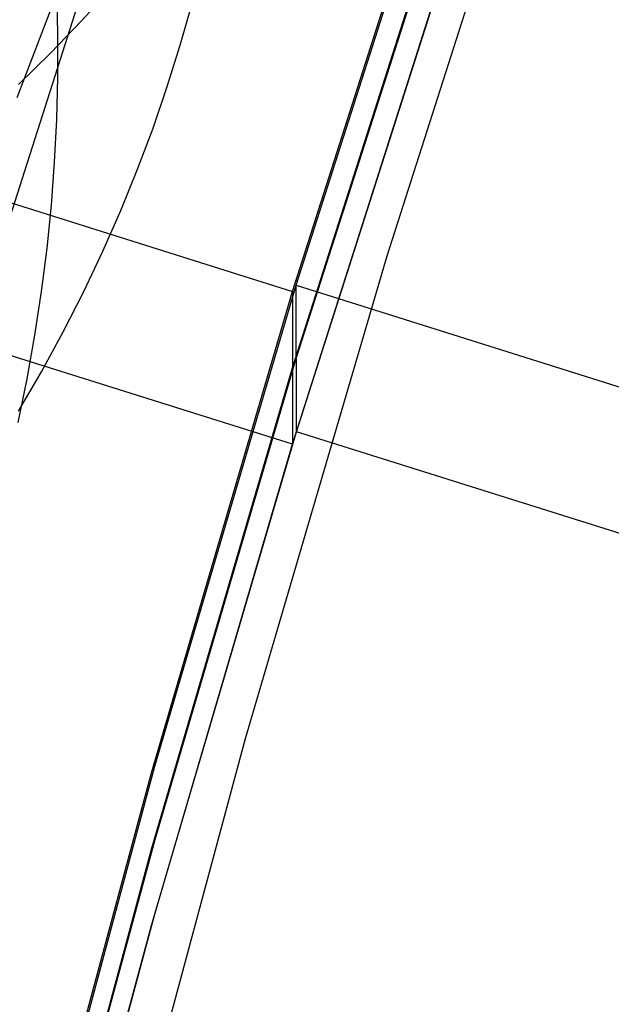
# Model space of a CAD drawing. Extents: x -1634 to -184, y -278 to 263.
# Tile 64 of 242: x -1598.12 to -1593.75, y 80.84 to 88.12. Entities that reach past the tile are written whole.
import ezdxf

# ---------------------------------------------------------------- set-up
doc = ezdxf.new("R2010")
doc.units = 0
doc.layers.add('PREDEFINITO', color=7, linetype='CONTINUOUS')

msp = doc.modelspace()

# ---------------------------------------------------------------- linework, layer by layer
at = {"layer": 'PREDEFINITO'}
for p, q in [((-1595.4082, 86.373, 442.0969), (-1594.2823, 89.8963, 442.0184)), ((-1596.1076, 86.1092, 442.1302), (-1594.9867, 89.6244, 442.0509)), ((-1596.0799, 86.1577, 440.1286), (-1594.9567, 89.6722, 440.0493)), ((-1598.4924, 85.7319, 392.126), (-1597.3526, 89.3046, 392.0453)), ((-1596.0794, 85.6157, 416.1347), (-1594.9562, 89.1302, 416.0554)), ((-1596.1081, 85.545, 417.1366), (-1594.9872, 89.0602, 417.0572)), ((-1596.0789, 85.0738, 392.1409), (-1594.9558, 88.5883, 392.0615)), ((-1596.1086, 84.9808, 392.143), (-1594.9877, 88.496, 392.0636)), ((-1598.1415, 87.5433, 641.3571), (-1597.8477, 88.3126, 643.4683)), ((-1597.8408, 88.0047, 643.5982), (-1597.8477, 88.3126, 643.4683)), ((-1597.666, 88.1111, 665.5605), (-1597.4444, 88.3548, 665.3696)), ((-1596.9368, 87.9314, 653.973), (-1596.8499, 88.2389, 653.8014)), ((-1597.8956, 87.8726, 665.7493), (-1597.666, 88.1111, 665.5605)), ((-1597.8414, 87.6942, 643.7298), (-1597.8408, 88.0047, 643.5982)), ((-1597.0327, 87.6245, 654.1455), (-1596.9368, 87.9314, 653.973)), ((-1598.133, 87.6397, 665.9358), (-1597.8956, 87.8726, 665.7493)), ((-1597.8495, 87.3812, 643.8631), (-1597.8414, 87.6942, 643.7298)), ((-1600.8762, 87.6117, 442.0963), (-1596.1076, 86.1092, 442.1302)), ((-1597.1378, 87.3184, 654.3185), (-1597.0327, 87.6245, 654.1455)), ((-1597.8655, 87.066, 643.998), (-1597.8495, 87.3812, 643.8631)), ((-1597.2521, 87.0135, 654.4921), (-1597.1378, 87.3184, 654.3185)), ((-1597.8894, 86.7488, 644.1343), (-1597.8655, 87.066, 643.998)), ((-1597.3755, 86.7101, 654.666), (-1597.2521, 87.0135, 654.4921)), ((-1597.9216, 86.4298, 644.2721), (-1597.8894, 86.7488, 644.1343)), ((-1597.5083, 86.4084, 654.8401), (-1597.3755, 86.7101, 654.666)), ((-1596.1086, 84.9808, 392.143), (-1600.8762, 86.483, 392.109)), ((-1597.962, 86.1093, 644.4112), (-1597.9216, 86.4298, 644.2721)), ((-1597.6502, 86.1089, 655.0141), (-1597.5083, 86.4084, 654.8401)), ((-1596.4559, 82.8048, 442.1764), (-1595.4082, 86.373, 442.0969)), ((-1598.011, 85.7876, 644.5515), (-1597.962, 86.1093, 644.4112)), ((-1597.8014, 85.8117, 655.188), (-1597.6502, 86.1089, 655.0141)), ((-1597.1497, 82.5522, 442.2106), (-1596.1076, 86.1092, 442.1302)), ((-1597.1242, 82.6013, 440.2089), (-1596.0799, 86.1577, 440.1286)), ((-1596.1076, 86.1092, 442.1302), (-1596.1086, 84.9808, 392.143)), ((-1596.0789, 85.0738, 392.1409), (-1596.0799, 86.1577, 440.1286)), ((-1596.0799, 86.1577, 440.1286), (-1586.5428, 83.1524, 440.1965)), ((-1598.0686, 85.4649, 644.6929), (-1598.011, 85.7876, 644.5515)), ((-1597.9618, 85.5173, 655.3616), (-1597.8014, 85.8117, 655.188)), ((-1597.1237, 82.0594, 416.2151), (-1596.0794, 85.6157, 416.1347)), ((-1597.1502, 81.988, 417.2169), (-1596.1081, 85.545, 417.1366)), ((-1598.135, 85.1415, 644.8353), (-1598.0686, 85.4649, 644.6929)), ((-1598.1314, 85.226, 655.5346), (-1597.9618, 85.5173, 655.3616)), ((-1597.1233, 81.5174, 392.2212), (-1596.0789, 85.0738, 392.1409)), ((-1586.5428, 82.0689, 392.2087), (-1596.0789, 85.0738, 392.1409)), ((-1597.1508, 81.4238, 392.2233), (-1596.1086, 84.9808, 392.143)), ((-1597.4259, 79.1999, 442.2567), (-1596.4559, 82.8048, 442.1764)), ((-1598.1147, 78.9572, 442.2917), (-1597.1497, 82.5522, 442.2106)), ((-1598.0913, 79.0069, 440.2901), (-1597.1242, 82.6013, 440.2089)), ((-1598.0908, 78.465, 416.2962), (-1597.1237, 82.0594, 416.2151)), ((-1598.1152, 78.393, 417.2981), (-1597.1502, 81.988, 417.2169)), ((-1598.0904, 77.9231, 392.3023), (-1597.1233, 81.5174, 392.2212)), ((-1598.1158, 77.8288, 392.3045), (-1597.1508, 81.4238, 392.2233))]:
    msp.add_line(p, q, dxfattribs=at)

doc.saveas('drawing.dxf')
